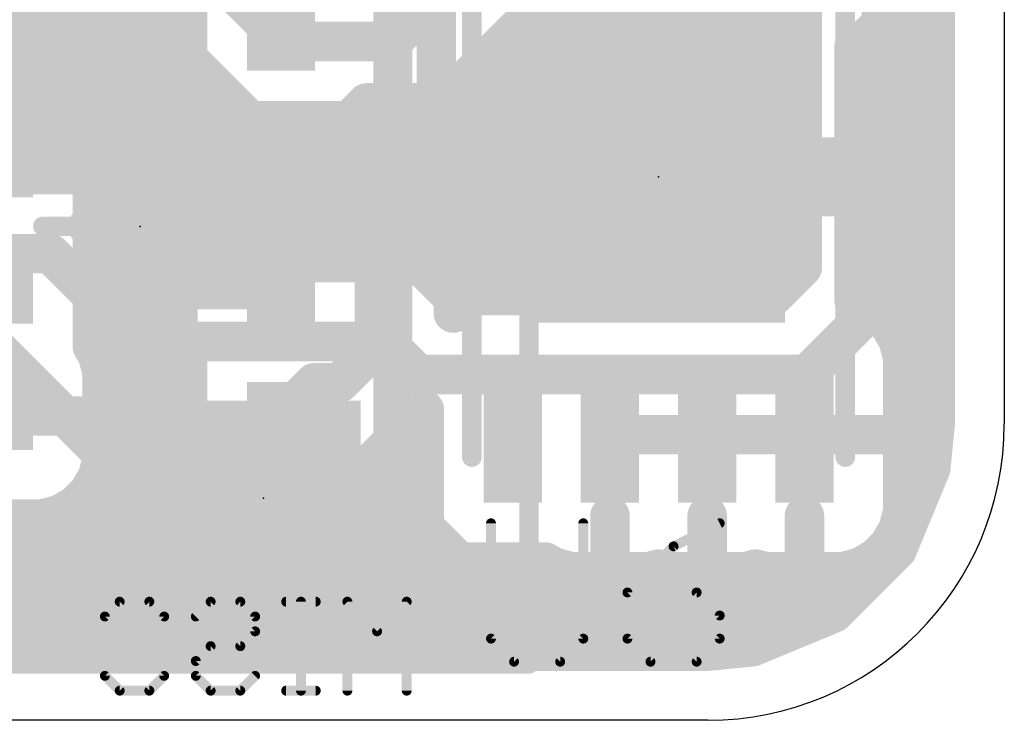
# Model space of a CAD drawing. Extents: x 2.9 to 30.2, y 6.6 to 27.7.
# Tile 13 of 19: x 25.2 to 30.2, y 6.6 to 10.2. Entities that reach past the tile are written whole.
import ezdxf

# ---------------------------------------------------------------- set-up
doc = ezdxf.new("R2010")
doc.units = 0
for name, color, linetype in [('1', 22, 'CONTINUOUS'), ('16', 175, 'CONTINUOUS'), ('18', 82, 'CONTINUOUS'), ('20', 7, 'CONTINUOUS'), ('21', 2, 'CONTINUOUS'), ('22', 6, 'CONTINUOUS'), ('23', 7, 'CONTINUOUS'), ('24', 7, 'CONTINUOUS'), ('25', 253, 'CONTINUOUS'), ('39', 22, 'CONTINUOUS')]:
    doc.layers.add(name, color=color, linetype=linetype)

# ---------------------------------------------------------------- blocks, each defined once
blk = doc.blocks.new('RECT')
blk.add_solid([(-0.5, -0.5), (0.5, -0.5), (-0.5, 0.5), (0.5, 0.5)])
blk = doc.blocks.new('ROUNDV')
at = {"const_width": 0.5}
blk.add_lwpolyline([(0, -0.25, 1), (0, 0.25, 1), (0, -0.25)], format="xyb", dxfattribs=at)

msp = doc.modelspace()

# ---------------------------------------------------------------- linework, layer by layer
at = {"layer": '1', "const_width": 0.2032}
for points in [[(29.8704, 11.0993), (29.8704, 8.128)], [(29.6528, 10.2467), (29.6528, 10.6031)], [(26.506, 10.119), (26.506, 10.4862)], [(26.0262, 10.4203), (26.0262, 9.8177)], [(25.5358, 9.8177), (25.5358, 10.366)], [(27.305, 10.3193), (27.305, 9.779)], [(29.4743, 10.0682), (29.6528, 10.2467)], [(25.5358, 10.16), (26.0262, 10.16)], [(29.5661, 10.16), (29.8704, 10.16)], [(28.3464, 10.0682), (28.5496, 10.0682)], [(28.3464, 9.4996), (28.3464, 10.0682)], [(28.5496, 10.0682), (28.5496, 9.4996)], [(29.4536, 9.4996), (29.4536, 10.0682)], [(29.4536, 10.0682), (29.4743, 10.0682)], [(25.5358, 9.9568), (26.0262, 9.9568)], [(28.3464, 9.9568), (28.5496, 9.9568)], [(29.4536, 9.9568), (29.8704, 9.9568)], [(25.512, 9.794), (25.5358, 9.8177)], [(25.5358, 9.7703), (25.512, 9.794)], [(26.0262, 9.8177), (26.05, 9.794)], [(26.05, 9.794), (26.0262, 9.7703)], [(26.9471, 9.779), (26.8072, 9.6392)], [(27.305, 9.779), (26.9471, 9.779)], [(25.5358, 9.1677), (25.5358, 9.7703)], [(25.5358, 9.7536), (26.0262, 9.7536)], [(26.0262, 9.7703), (26.0262, 9.1773)], [(28.3464, 9.7536), (28.5496, 9.7536)], [(29.4536, 9.7536), (29.8704, 9.7536)], [(26.6762, 9.6392), (26.506, 9.469)], [(26.8072, 9.6392), (26.6762, 9.6392)], [(25.5358, 9.5504), (26.0262, 9.5504)], [(28.3464, 9.5504), (28.5496, 9.5504)], [(29.4536, 9.5504), (29.8704, 9.5504)], [(27.4733, 9.3726), (27.6003, 9.4996)], [(27.6003, 9.4996), (28.3464, 9.4996)], [(28.3464, 9.4996), (28.3464, 9.2964)], [(28.5496, 9.4996), (28.3464, 9.4996)], [(28.5496, 9.2964), (28.5496, 9.4996)], [(28.5496, 9.4996), (29.4536, 9.4996)], [(26.506, 9.469), (26.6762, 9.2988)], [(27.3922, 9.2886), (27.3082, 9.3726)], [(27.3082, 9.3726), (27.4733, 9.3726)], [(25.5358, 9.3472), (26.0262, 9.3472)], [(27.3336, 9.3472), (28.3464, 9.3472)], [(28.5496, 9.3472), (29.8704, 9.3472)], [(26.6762, 9.2988), (26.8072, 9.2988)], [(26.8072, 9.2988), (26.9858, 9.1203)], [(27.3922, 8.6982), (27.3922, 9.2886)], [(28.3464, 9.2964), (27.4424, 9.2964)], [(27.4424, 9.2964), (27.4424, 8.7278)], [(28.3464, 8.7786), (28.3464, 9.2964)], [(28.3464, 9.2964), (28.5496, 9.2964)], [(29.4536, 9.2964), (28.5496, 9.2964)], [(28.5496, 9.2964), (28.5496, 8.7786)], [(29.4536, 8.7628), (29.4536, 9.2964)], [(25.512, 9.144), (25.5358, 9.1677)], [(26.0262, 9.1773), (25.9996, 9.1313)], [(25.5358, 9.1203), (25.512, 9.144)], [(25.5121, 9.144), (26.007, 9.144)], [(25.5358, 8.5273), (25.5358, 9.1203)], [(25.9996, 9.1313), (25.9754, 9.0408)], [(26.9858, 9.1203), (26.9858, 8.5178)], [(27.3922, 9.144), (27.4424, 9.144)], [(28.3464, 9.144), (28.5496, 9.144)], [(29.4536, 9.144), (29.8704, 9.144)], [(25.9754, 9.0408), (25.9754, 8.819)], [(25.5358, 8.9408), (25.9754, 8.9408)], [(27.3922, 8.9408), (27.4424, 8.9408)], [(28.3464, 8.9408), (28.5496, 8.9408)], [(29.4536, 8.9408), (29.8704, 8.9408)], [(25.9754, 8.819), (26.506, 8.819)], [(26.506, 8.819), (25.9754, 8.819)], [(25.9754, 8.819), (25.9754, 8.5972)], [(26.506, 8.819), (26.506, 8.819)], [(28.3948, 8.7786), (28.3464, 8.7786)], [(28.448, 8.7643), (28.3948, 8.7786)], [(28.5012, 8.7786), (28.448, 8.7643)], [(28.5496, 8.7786), (28.5012, 8.7786)], [(29.4853, 8.7544), (29.4536, 8.7628)], [(25.5358, 8.7376), (25.9754, 8.7376)], [(27.3922, 8.7376), (27.4424, 8.7376)], [(27.4217, 8.7278), (27.3922, 8.6982)], [(27.4424, 8.7278), (27.4217, 8.7278)], [(29.5663, 8.7075), (29.4853, 8.7544)], [(29.5143, 8.7376), (29.8704, 8.7376)], [(29.6325, 8.6413), (29.5663, 8.7075)], [(29.6794, 8.5603), (29.6325, 8.6413)], [(25.9754, 8.5972), (25.9996, 8.5067)], [(29.7036, 8.4698), (29.6794, 8.5603)], [(25.5358, 8.5344), (25.9922, 8.5344)], [(25.5624, 8.4813), (25.5358, 8.5273)], [(26.8072, 8.3392), (26.9858, 8.5178)], [(29.6863, 8.5344), (29.8704, 8.5344)], [(25.5866, 8.3908), (25.5624, 8.4813)], [(25.9996, 8.5067), (26.0262, 8.4607)], [(26.0262, 8.4607), (26.0262, 7.8677)], [(29.7036, 8.073), (29.7036, 8.4698)], [(25.5866, 8.169), (25.5866, 8.3908)], [(25.5866, 8.3312), (26.0262, 8.3312)], [(26.6762, 8.3392), (26.506, 8.169)], [(26.6762, 8.3392), (26.8072, 8.3392)], [(29.7036, 8.3312), (29.8704, 8.3312)], [(25.5866, 8.169), (25.056, 8.169)], [(25.056, 8.169), (25.5866, 8.169)], [(25.5866, 7.9472), (25.5866, 8.169)], [(26.9858, 7.943), (27.2432, 8.2004)], [(27.2432, 8.2004), (27.2432, 7.5967)], [(25.5866, 8.128), (26.0262, 8.128)], [(27.1708, 8.128), (27.2432, 8.128)], [(29.7036, 8.128), (29.8704, 8.128)], [(29.8704, 8.128), (29.848, 7.9001)], [(28.198, 8.073), (28.198, 8.073)], [(28.198, 8.073), (28.698, 8.073)], [(28.6924, 8.073), (28.198, 8.073)], [(28.698, 8.073), (28.6924, 8.073)], [(28.698, 8.073), (28.698, 8.073)], [(28.698, 8.073), (29.198, 8.073)], [(29.198, 8.073), (28.698, 8.073)], [(28.698, 8.073), (28.698, 8.073)], [(29.7036, 8.073), (29.198, 8.073)], [(29.198, 8.073), (29.198, 8.073)], [(29.198, 8.073), (29.7036, 8.073)], [(29.198, 8.073), (29.198, 8.073)], [(29.7036, 7.6762), (29.7036, 8.073)], [(25.5624, 7.8567), (25.5866, 7.9472)], [(25.5806, 7.9248), (26.0262, 7.9248)], [(26.9858, 7.8677), (26.9858, 7.943)], [(26.9858, 7.9248), (27.2432, 7.9248)], [(29.848, 7.9001), (29.6735, 7.4789)], [(29.7036, 7.9248), (29.8504, 7.9248)], [(25.5155, 7.7757), (25.5624, 7.8567)], [(26.0262, 7.8677), (26.2047, 7.6892)], [(26.8072, 7.6892), (26.9858, 7.8677)], [(25.4493, 7.7095), (25.5155, 7.7757)], [(25.3683, 7.6626), (25.4493, 7.7095)], [(25.4615, 7.7216), (26.1723, 7.7216)], [(26.8397, 7.7216), (27.2432, 7.7216)], [(29.7036, 7.7216), (29.774, 7.7216)], [(25.2778, 7.6384), (25.3683, 7.6626)], [(26.2047, 7.6892), (26.8072, 7.6892)], [(28.198, 7.3674), (28.198, 7.6554)], [(28.198, 7.6554), (28.198, 7.6552)], [(28.198, 7.6552), (28.198, 7.3674)], [(28.698, 7.6552), (28.698, 7.6553)], [(28.698, 7.6553), (28.698, 7.6552)], [(28.698, 7.3674), (28.698, 7.6552)], [(28.698, 7.6552), (28.698, 7.3674)], [(29.198, 7.6552), (29.198, 7.6554)], [(29.198, 7.6554), (29.198, 7.3674)], [(29.198, 7.3674), (29.198, 7.6552)], [(29.6794, 7.5857), (29.7036, 7.6762)], [(25.056, 7.6384), (25.2778, 7.6384)], [(27.2432, 7.5967), (27.4217, 7.4182)], [(29.6325, 7.5047), (29.6794, 7.5857)], [(22.3702, 7.5184), (27.3215, 7.5184)], [(28.198, 7.5184), (28.198, 7.5184)], [(28.698, 7.5184), (28.698, 7.5184)], [(29.198, 7.5184), (29.198, 7.5184)], [(29.5663, 7.4385), (29.6325, 7.5047)], [(29.6405, 7.5184), (29.6899, 7.5184)], [(29.6735, 7.4789), (29.3511, 7.1565)], [(27.4217, 7.4182), (27.8647, 7.4182)], [(27.8647, 7.4182), (27.9107, 7.3916)], [(29.4853, 7.3916), (29.5663, 7.4385)], [(27.9107, 7.3916), (28.0012, 7.3674)], [(28.0012, 7.3674), (28.198, 7.3674)], [(28.198, 7.3674), (28.3948, 7.3674)], [(28.3948, 7.3674), (28.448, 7.3817)], [(28.448, 7.3817), (28.5012, 7.3674)], [(28.5012, 7.3674), (28.698, 7.3674)], [(28.698, 7.3674), (28.8948, 7.3674)], [(28.8948, 7.3674), (28.948, 7.3817)], [(28.948, 7.3817), (29.0012, 7.3674)], [(29.0012, 7.3674), (29.198, 7.3674)], [(29.198, 7.3674), (29.3948, 7.3674)], [(29.3948, 7.3674), (29.4853, 7.3916)], [(22.2611, 7.3152), (29.5098, 7.3152)], [(29.3511, 7.1565), (28.9299, 6.982)], [(3.8398, 7.112), (29.2437, 7.112)], [(28.702, 6.9596), (4.3815, 6.9596)], [(28.9299, 6.982), (28.702, 6.9596)]]:
    msp.add_lwpolyline(points, dxfattribs=at)
at = {"layer": '1', "const_width": 0.1016}
for points in [[(29.6887, 10.2108, 1), (29.6169, 10.2827)], [(29.602, 10.2467, 1), (29.7036, 10.2467)], [(25.5358, 10.2108, 1), (25.5358, 10.1092)], [(26.0262, 10.1092, 1), (26.0262, 10.2108)], [(29.5661, 10.2108, 1), (29.5661, 10.1092)], [(29.8704, 10.1092, 1), (29.8704, 10.2108)], [(26.4552, 10.119, 1), (26.5568, 10.119)], [(28.3464, 10.119, 1), (28.3464, 10.0174)], [(28.3972, 10.0682, 1), (28.2956, 10.0682)], [(28.6004, 10.0682, 1), (28.4988, 10.0682)], [(28.5496, 10.0174, 1), (28.5496, 10.119)], [(29.5044, 10.0682, 1), (29.4028, 10.0682)], [(29.4536, 10.119, 1), (29.4536, 10.0174)], [(29.4383, 10.1041, 1), (29.5102, 10.0323)], [(29.4743, 10.0174, 1), (29.4743, 10.119)], [(25.5358, 10.0076, 1), (25.5358, 9.906)], [(26.0262, 9.906, 1), (26.0262, 10.0076)], [(28.3464, 10.0076, 1), (28.3464, 9.906)], [(28.5496, 9.906, 1), (28.5496, 10.0076)], [(29.4536, 10.0076, 1), (29.4536, 9.906)], [(29.8704, 9.906, 1), (29.8704, 10.0076)], [(25.548, 9.8299, 1), (25.4761, 9.7581)], [(25.4761, 9.8299, 1), (25.548, 9.7581)], [(25.5717, 9.7818, 1), (25.4999, 9.8537)], [(26.0621, 9.8537, 1), (25.9903, 9.7818)], [(26.0859, 9.7581, 1), (26.014, 9.8299)], [(26.014, 9.7581, 1), (26.0859, 9.8299)], [(26.9471, 9.8298, 1), (26.9471, 9.7282)], [(26.983, 9.7431, 1), (26.9111, 9.8149)], [(27.305, 9.7282, 1), (27.305, 9.8298)], [(25.5866, 9.7703, 1), (25.485, 9.7703)], [(25.485, 9.8177, 1), (25.5866, 9.8177)], [(25.5358, 9.8044, 1), (25.5358, 9.7028)], [(25.4999, 9.7343, 1), (25.5717, 9.8062)], [(26.077, 9.7703, 1), (25.9754, 9.7703)], [(25.9754, 9.8177, 1), (26.077, 9.8177)], [(25.9903, 9.8062, 1), (26.0621, 9.7343)], [(26.0262, 9.7028, 1), (26.0262, 9.8044)], [(27.2542, 9.779, 1), (27.3558, 9.779)], [(28.3464, 9.8044, 1), (28.3464, 9.7028)], [(28.5496, 9.7028, 1), (28.5496, 9.8044)], [(29.4536, 9.8044, 1), (29.4536, 9.7028)], [(29.8704, 9.7028, 1), (29.8704, 9.8044)], [(26.6762, 9.69, 1), (26.6762, 9.5884)], [(26.7121, 9.6033, 1), (26.6403, 9.6751)], [(26.7713, 9.6751, 1), (26.8432, 9.6033)], [(26.8072, 9.5884, 1), (26.8072, 9.69)], [(25.5358, 9.6012, 1), (25.5358, 9.4996)], [(26.0262, 9.4996, 1), (26.0262, 9.6012)], [(28.3464, 9.6012, 1), (28.3464, 9.4996)], [(28.5496, 9.4996, 1), (28.5496, 9.6012)], [(29.4536, 9.6012, 1), (29.4536, 9.4996)], [(29.8704, 9.4996, 1), (29.8704, 9.6012)], [(27.6003, 9.5504, 1), (27.6003, 9.4488)], [(27.6362, 9.4637, 1), (27.5644, 9.5355)], [(28.3972, 9.4996, 1), (28.2956, 9.4996)], [(28.3464, 9.5504, 1), (28.3464, 9.4488)], [(28.3464, 9.4488, 1), (28.3464, 9.5504)], [(28.6004, 9.4996, 1), (28.4988, 9.4996)], [(28.5496, 9.5504, 1), (28.5496, 9.4488)], [(28.5496, 9.4488, 1), (28.5496, 9.5504)], [(29.4536, 9.4488, 1), (29.4536, 9.5504)], [(26.5419, 9.5049, 1), (26.4701, 9.4331)], [(26.4701, 9.5049, 1), (26.5419, 9.4331)], [(28.2956, 9.4996, 1), (28.3972, 9.4996)], [(28.4988, 9.4996, 1), (28.6004, 9.4996)], [(29.4028, 9.4996, 1), (29.5044, 9.4996)], [(27.3441, 9.4085, 1), (27.2723, 9.3367)], [(27.3082, 9.4234, 1), (27.3082, 9.3218)], [(27.4733, 9.3218, 1), (27.4733, 9.4234)], [(25.5358, 9.398, 1), (25.5358, 9.2964)], [(26.0262, 9.2964, 1), (26.0262, 9.398)], [(27.3336, 9.398, 1), (27.3336, 9.2964)], [(27.4374, 9.4085, 1), (27.5093, 9.3367)], [(28.3464, 9.2964, 1), (28.3464, 9.398)], [(28.5496, 9.398, 1), (28.5496, 9.2964)], [(29.8704, 9.2964, 1), (29.8704, 9.398)], [(26.6762, 9.3496, 1), (26.6762, 9.248)], [(26.6403, 9.2629, 1), (26.7121, 9.3347)], [(26.8432, 9.3347, 1), (26.7713, 9.2629)], [(26.8072, 9.248, 1), (26.8072, 9.3496)], [(27.443, 9.2886, 1), (27.3414, 9.2886)], [(27.3563, 9.2527, 1), (27.4281, 9.3245)], [(27.4424, 9.3472, 1), (27.4424, 9.2456)], [(27.4932, 9.2964, 1), (27.3916, 9.2964)], [(28.3972, 9.2964, 1), (28.2956, 9.2964)], [(28.3464, 9.3472, 1), (28.3464, 9.2456)], [(28.3464, 9.2456, 1), (28.3464, 9.3472)], [(28.5496, 9.3472, 1), (28.5496, 9.2456)], [(28.6004, 9.2964, 1), (28.4988, 9.2964)], [(28.5496, 9.2456, 1), (28.5496, 9.3472)], [(29.5044, 9.2964, 1), (29.4028, 9.2964)], [(29.4536, 9.2456, 1), (29.4536, 9.3472)], [(28.2956, 9.2964, 1), (28.3972, 9.2964)], [(28.4988, 9.2964, 1), (28.6004, 9.2964)], [(25.5717, 9.1318, 1), (25.4999, 9.2037)], [(26.0702, 9.1519, 1), (25.9822, 9.2027)], [(25.548, 9.1799, 1), (25.4761, 9.1081)], [(25.4761, 9.1799, 1), (25.548, 9.1081)], [(25.5121, 9.1948, 1), (25.5121, 9.0932)], [(25.5866, 9.1203, 1), (25.485, 9.1203)], [(25.485, 9.1677, 1), (25.5866, 9.1677)], [(26.0487, 9.1181, 1), (25.9506, 9.1444)], [(25.9754, 9.1773, 1), (26.077, 9.1773)], [(26.007, 9.0932, 1), (26.007, 9.1948)], [(27.0366, 9.1203, 1), (26.935, 9.1203)], [(27.3922, 9.1948, 1), (27.3922, 9.0932)], [(27.4424, 9.0932, 1), (27.4424, 9.1948)], [(28.3464, 9.1948, 1), (28.3464, 9.0932)], [(28.5496, 9.0932, 1), (28.5496, 9.1948)], [(29.4536, 9.1948, 1), (29.4536, 9.0932)], [(29.8704, 9.0932, 1), (29.8704, 9.1948)], [(25.4999, 9.0843, 1), (25.5717, 9.1562)], [(25.9556, 9.1567, 1), (26.0436, 9.1059)], [(26.9499, 9.0843, 1), (27.0217, 9.1562)], [(26.0262, 9.0408, 1), (25.9246, 9.0408)], [(25.9263, 9.054, 1), (26.0245, 9.0277)], [(25.5358, 8.9916, 1), (25.5358, 8.89)], [(25.9754, 8.89, 1), (25.9754, 8.9916)], [(27.3922, 8.9916, 1), (27.3922, 8.89)], [(27.4424, 8.89, 1), (27.4424, 8.9916)], [(28.3464, 8.9916, 1), (28.3464, 8.89)], [(28.5496, 8.89, 1), (28.5496, 8.9916)], [(29.4536, 8.9916, 1), (29.4536, 8.89)], [(29.8704, 8.89, 1), (29.8704, 8.9916)], [(25.9754, 8.8698, 1), (25.9754, 8.7682)], [(25.9754, 8.8698, 1), (25.9754, 8.7682)], [(26.0262, 8.819, 1), (25.9246, 8.819)], [(26.5568, 8.819, 1), (26.4552, 8.819)], [(26.506, 8.7682, 1), (26.506, 8.8698)], [(26.506, 8.7682, 1), (26.506, 8.8698)], [(25.9246, 8.819, 1), (26.0262, 8.819)], [(26.4552, 8.819, 1), (26.5568, 8.819)], [(28.3464, 8.8294, 1), (28.3464, 8.7278)], [(28.408, 8.8277, 1), (28.3817, 8.7295)], [(28.3948, 8.7278, 1), (28.3948, 8.8294)], [(28.4348, 8.8134, 1), (28.4611, 8.7153)], [(28.4348, 8.7153, 1), (28.4611, 8.8134)], [(28.5012, 8.8294, 1), (28.5012, 8.7278)], [(28.5143, 8.7295, 1), (28.488, 8.8277)], [(28.5496, 8.7278, 1), (28.5496, 8.8294)], [(29.4667, 8.8119, 1), (29.4405, 8.7138)], [(25.5358, 8.7884, 1), (25.5358, 8.6868)], [(25.9754, 8.6868, 1), (25.9754, 8.7884)], [(27.3922, 8.7884, 1), (27.3922, 8.6868)], [(27.4217, 8.7786, 1), (27.4217, 8.677)], [(27.4577, 8.6919, 1), (27.3858, 8.7637)], [(27.4424, 8.6868, 1), (27.4424, 8.7884)], [(27.4424, 8.677, 1), (27.4424, 8.7786)], [(28.2956, 8.7786, 1), (28.3972, 8.7786)], [(28.4988, 8.7786, 1), (28.6004, 8.7786)], [(29.4028, 8.7628, 1), (29.5044, 8.7628)], [(29.5107, 8.7984, 1), (29.4599, 8.7104)], [(29.5143, 8.7884, 1), (29.5143, 8.6868)], [(29.4721, 8.7053, 1), (29.4984, 8.8034)], [(29.8704, 8.6868, 1), (29.8704, 8.7884)], [(27.3563, 8.7342, 1), (27.4281, 8.6623)], [(27.3916, 8.7278, 1), (27.4932, 8.7278)], [(29.6023, 8.7435, 1), (29.5304, 8.6716)], [(29.5409, 8.6636, 1), (29.5917, 8.7515)], [(27.3414, 8.6982, 1), (27.443, 8.6982)], [(29.6765, 8.6667, 1), (29.5886, 8.6159)], [(29.5966, 8.6054, 1), (29.6685, 8.6773)], [(26.0245, 8.6103, 1), (25.9263, 8.584)], [(29.7284, 8.5734, 1), (29.6303, 8.5471)], [(25.5358, 8.5852, 1), (25.5358, 8.4836)], [(25.5798, 8.5527, 1), (25.4918, 8.5019)], [(25.9246, 8.5972, 1), (26.0262, 8.5972)], [(25.9922, 8.4836, 1), (25.9922, 8.5852)], [(27.0217, 8.4818, 1), (26.9499, 8.5537)], [(29.6354, 8.5349, 1), (29.7234, 8.5857)], [(29.6863, 8.5852, 1), (29.6863, 8.4836)], [(29.8704, 8.4836, 1), (29.8704, 8.5852)], [(25.485, 8.5273, 1), (25.5866, 8.5273)], [(25.6114, 8.4944, 1), (25.5133, 8.4681)], [(26.0436, 8.5321, 1), (25.9556, 8.4813)], [(25.9506, 8.4936, 1), (26.0487, 8.5199)], [(26.077, 8.4607, 1), (25.9754, 8.4607)], [(26.935, 8.5178, 1), (27.0366, 8.5178)], [(29.7544, 8.4698, 1), (29.6528, 8.4698)], [(25.5184, 8.4559, 1), (25.6064, 8.5067)], [(25.9822, 8.4353, 1), (26.0702, 8.4861)], [(29.6545, 8.4567, 1), (29.7527, 8.483)], [(25.6374, 8.3908, 1), (25.5358, 8.3908)], [(25.5866, 8.382, 1), (25.5866, 8.2804)], [(25.5375, 8.3777, 1), (25.6357, 8.404)], [(26.0262, 8.2804, 1), (26.0262, 8.382)], [(26.6762, 8.39, 1), (26.6762, 8.2884)], [(26.7121, 8.3033, 1), (26.6403, 8.3751)], [(26.7713, 8.3751, 1), (26.8432, 8.3033)], [(26.8072, 8.2884, 1), (26.8072, 8.39)], [(29.7036, 8.382, 1), (29.7036, 8.2804)], [(29.8704, 8.2804, 1), (29.8704, 8.382)], [(25.6374, 8.169, 1), (25.5358, 8.169)], [(25.5866, 8.1182, 1), (25.5866, 8.2198)], [(25.5866, 8.1182, 1), (25.5866, 8.2198)], [(26.4701, 8.2049, 1), (26.5419, 8.1331)], [(27.294, 8.2004, 1), (27.1924, 8.2004)], [(27.2791, 8.1645, 1), (27.2073, 8.2363)], [(25.5866, 8.1788, 1), (25.5866, 8.0772)], [(25.5358, 8.169, 1), (25.6374, 8.169)], [(26.0262, 8.0772, 1), (26.0262, 8.1788)], [(27.1708, 8.1788, 1), (27.1708, 8.0772)], [(27.2432, 8.0772, 1), (27.2432, 8.1788)], [(29.7036, 8.1788, 1), (29.7036, 8.0772)], [(29.921, 8.123, 1), (29.8198, 8.133)], [(29.8704, 8.0772, 1), (29.8704, 8.1788)], [(28.2488, 8.073, 1), (28.1472, 8.073)], [(28.198, 8.1238, 1), (28.198, 8.0222)], [(28.198, 8.1238, 1), (28.198, 8.0222)], [(28.6924, 8.1238, 1), (28.6924, 8.0222)], [(28.7488, 8.073, 1), (28.6472, 8.073)], [(28.698, 8.1238, 1), (28.698, 8.0222)], [(28.698, 8.1238, 1), (28.698, 8.0222)], [(28.7488, 8.073, 1), (28.6472, 8.073)], [(28.6924, 8.0222, 1), (28.6924, 8.1238)], [(28.698, 8.0222, 1), (28.698, 8.1238)], [(28.698, 8.0222, 1), (28.698, 8.1238)], [(29.198, 8.1238, 1), (29.198, 8.0222)], [(29.2488, 8.073, 1), (29.1472, 8.073)], [(29.198, 8.1238, 1), (29.198, 8.0222)], [(29.2488, 8.073, 1), (29.1472, 8.073)], [(29.198, 8.0222, 1), (29.198, 8.1238)], [(29.198, 8.0222, 1), (29.198, 8.1238)], [(29.7544, 8.073, 1), (29.6528, 8.073)], [(29.7036, 8.0222, 1), (29.7036, 8.1238)], [(29.7036, 8.0222, 1), (29.7036, 8.1238)], [(29.8196, 8.128, 1), (29.9212, 8.128)], [(28.1472, 8.073, 1), (28.2488, 8.073)], [(28.6472, 8.073, 1), (28.7488, 8.073)], [(28.6472, 8.073, 1), (28.7488, 8.073)], [(29.1472, 8.073, 1), (29.2488, 8.073)], [(29.1472, 8.073, 1), (29.2488, 8.073)], [(29.6528, 8.073, 1), (29.7544, 8.073)], [(25.5806, 7.9756, 1), (25.5806, 7.874)], [(25.6357, 7.934, 1), (25.5375, 7.9603)], [(26.0262, 7.874, 1), (26.0262, 7.9756)], [(27.0366, 7.943, 1), (26.935, 7.943)], [(26.9499, 7.9789, 1), (27.0217, 7.9071)], [(26.9858, 7.9756, 1), (26.9858, 7.874)], [(27.2432, 7.874, 1), (27.2432, 7.9756)], [(29.7036, 7.9756, 1), (29.7036, 7.874)], [(29.8949, 7.8806, 1), (29.801, 7.9195)], [(29.8504, 7.874, 1), (29.8504, 7.9756)], [(25.6064, 7.8313, 1), (25.5184, 7.8821)], [(25.5358, 7.9472, 1), (25.6374, 7.9472)], [(26.0621, 7.9037, 1), (25.9903, 7.8318)], [(27.0217, 7.8318, 1), (26.9499, 7.9037)], [(29.7974, 7.905, 1), (29.8985, 7.8951)], [(25.5133, 7.8699, 1), (25.6114, 7.8436)], [(25.9754, 7.8677, 1), (26.077, 7.8677)], [(26.935, 7.8677, 1), (27.0366, 7.8677)], [(25.4716, 7.8011, 1), (25.5595, 7.7503)], [(25.5515, 7.7397, 1), (25.4796, 7.8116)], [(25.4615, 7.7724, 1), (25.4615, 7.6708)], [(25.4747, 7.6655, 1), (25.4239, 7.7534)], [(26.1723, 7.6708, 1), (26.1723, 7.7724)], [(26.8397, 7.7724, 1), (26.8397, 7.6708)], [(27.2432, 7.6708, 1), (27.2432, 7.7724)], [(29.7036, 7.7724, 1), (29.7036, 7.6708)], [(29.774, 7.6708, 1), (29.774, 7.7724)], [(25.3429, 7.7066, 1), (25.3937, 7.6186)], [(25.3814, 7.6136, 1), (25.3551, 7.7117)], [(25.4134, 7.7454, 1), (25.4853, 7.6735)], [(26.2047, 7.74, 1), (26.2047, 7.6384)], [(26.1688, 7.6533, 1), (26.2407, 7.7251)], [(26.7713, 7.7251, 1), (26.8432, 7.6533)], [(26.8072, 7.6384, 1), (26.8072, 7.74)], [(28.2488, 7.6554, 1), (28.1472, 7.6554)], [(28.2473, 7.6677, 1), (28.1487, 7.643)], [(28.2488, 7.6552, 1), (28.1472, 7.6552)], [(28.7469, 7.6689, 1), (28.6491, 7.6417)], [(28.7488, 7.6552, 1), (28.6472, 7.6552)], [(28.7488, 7.6552, 1), (28.6472, 7.6552)], [(28.7475, 7.644, 1), (28.6485, 7.6666)], [(29.2488, 7.6554, 1), (29.1472, 7.6554)], [(29.2488, 7.6552, 1), (29.1472, 7.6552)], [(29.2473, 7.643, 1), (29.1487, 7.6677)], [(29.7527, 7.663, 1), (29.6545, 7.6893)], [(25.2647, 7.6875, 1), (25.291, 7.5893)], [(25.2778, 7.5876, 1), (25.2778, 7.6892)], [(27.2791, 7.6327, 1), (27.2073, 7.5608)], [(28.1487, 7.6429, 1), (28.2473, 7.6676)], [(28.6484, 7.6665, 1), (28.7475, 7.644)], [(28.6491, 7.6416, 1), (28.747, 7.6688)], [(29.1487, 7.6675, 1), (29.2473, 7.6429)], [(29.6528, 7.6762, 1), (29.7544, 7.6762)], [(27.1924, 7.5967, 1), (27.294, 7.5967)], [(29.6303, 7.5989, 1), (29.7284, 7.5726)], [(29.7234, 7.5603, 1), (29.6354, 7.6111)], [(27.3215, 7.4676, 1), (27.3215, 7.5692)], [(28.198, 7.5692, 1), (28.198, 7.4676)], [(28.198, 7.4676, 1), (28.198, 7.5692)], [(28.698, 7.5692, 1), (28.698, 7.4676)], [(28.698, 7.4676, 1), (28.698, 7.5692)], [(29.198, 7.5692, 1), (29.198, 7.4676)], [(29.198, 7.4676, 1), (29.198, 7.5692)], [(29.6405, 7.5692, 1), (29.6405, 7.4676)], [(29.6685, 7.4687, 1), (29.5966, 7.5406)], [(29.6899, 7.4676, 1), (29.6899, 7.5692)], [(29.5886, 7.5301, 1), (29.6765, 7.4793)], [(29.6266, 7.4983, 1), (29.7204, 7.4594)], [(29.7094, 7.4429, 1), (29.6376, 7.5148)], [(27.4217, 7.469, 1), (27.4217, 7.3674)], [(27.3858, 7.3823, 1), (27.4577, 7.4541)], [(27.8901, 7.4622, 1), (27.8393, 7.3742)], [(27.8647, 7.3674, 1), (27.8647, 7.469)], [(29.5304, 7.4744, 1), (29.6023, 7.4025)], [(29.5917, 7.3945, 1), (29.5409, 7.4824)], [(27.9239, 7.4407, 1), (27.8976, 7.3426)], [(27.8853, 7.3476, 1), (27.9361, 7.4356)], [(28.0012, 7.4182, 1), (28.0012, 7.3166)], [(27.988, 7.3183, 1), (28.0143, 7.4165)], [(28.198, 7.4182, 1), (28.198, 7.3166)], [(28.198, 7.3166, 1), (28.198, 7.4182)], [(28.3817, 7.4165, 1), (28.408, 7.3183)], [(28.3948, 7.3166, 1), (28.3948, 7.4182)], [(28.4611, 7.4307, 1), (28.4348, 7.3326)], [(28.4611, 7.3326, 1), (28.4348, 7.4307)], [(28.5012, 7.4182, 1), (28.5012, 7.3166)], [(28.488, 7.3183, 1), (28.5143, 7.4165)], [(28.698, 7.4182, 1), (28.698, 7.3166)], [(28.698, 7.3166, 1), (28.698, 7.4182)], [(28.8817, 7.4165, 1), (28.908, 7.3183)], [(28.8948, 7.3166, 1), (28.8948, 7.4182)], [(28.9611, 7.4307, 1), (28.9348, 7.3326)], [(28.9611, 7.3326, 1), (28.9348, 7.4307)], [(29.0012, 7.4182, 1), (29.0012, 7.3166)], [(28.988, 7.3183, 1), (29.0143, 7.4165)], [(29.198, 7.4182, 1), (29.198, 7.3166)], [(29.198, 7.3166, 1), (29.198, 7.4182)], [(29.3817, 7.4165, 1), (29.408, 7.3183)], [(29.3948, 7.3166, 1), (29.3948, 7.4182)], [(29.4599, 7.4356, 1), (29.5107, 7.3476)], [(29.4984, 7.3426, 1), (29.4721, 7.4407)], [(28.1472, 7.3674, 1), (28.2488, 7.3674)], [(28.1472, 7.3674, 1), (28.2488, 7.3674)], [(28.6472, 7.3674, 1), (28.7488, 7.3674)], [(28.6472, 7.3674, 1), (28.7488, 7.3674)], [(29.1472, 7.3674, 1), (29.2488, 7.3674)], [(29.1472, 7.3674, 1), (29.2488, 7.3674)], [(29.5098, 7.2644, 1), (29.5098, 7.366)], [(29.3152, 7.1924, 1), (29.387, 7.1206)], [(29.3706, 7.1096, 1), (29.3317, 7.2034)], [(29.2437, 7.0612, 1), (29.2437, 7.1628)], [(28.697, 7.0102, 1), (28.707, 6.909)], [(28.702, 6.9088, 1), (28.702, 7.0104)], [(28.9105, 7.029, 1), (28.9494, 6.9351)], [(28.9349, 6.9315, 1), (28.925, 7.0326)]]:
    msp.add_lwpolyline(points, format="xyb", dxfattribs=at)
at = {"layer": '16', "const_width": 0.2032}
for points in [[(29.5938, 10.795), (29.5938, 8.7658)], [(29.1874, 10.6267), (29.1874, 8.9341)], [(26.114, 10.4943), (26.5141, 10.0942)], [(27.0799, 10.0942), (27.48, 10.4943)], [(25.7076, 10.326), (25.9457, 10.0879)], [(27.6483, 10.0879), (27.8864, 10.326)], [(24.7773, 10.16), (25.8736, 10.16)], [(27.7204, 10.16), (29.1874, 10.16)], [(25.9457, 10.0879), (25.9457, 10.0879)], [(25.9457, 10.0879), (26.1077, 9.9259)], [(26.5141, 10.0942), (27.0799, 10.0942)], [(27.2482, 9.6878), (27.6483, 10.0879)], [(24.7773, 9.9568), (26.0768, 9.9568)], [(26.1077, 9.9259), (26.3458, 9.6878)], [(27.5172, 9.9568), (29.1874, 9.9568)], [(24.7773, 9.7536), (26.28, 9.7536)], [(27.314, 9.7536), (29.1874, 9.7536)], [(26.3458, 9.6878), (27.2482, 9.6878)], [(24.7773, 9.5504), (29.1874, 9.5504)], [(25.4885, 9.4103), (24.7773, 9.4103)], [(25.9406, 8.9582), (25.4885, 9.4103)], [(25.5516, 9.3472), (29.1874, 9.3472)], [(25.7548, 9.144), (29.1874, 9.144)], [(24.3709, 9.0039), (25.3202, 9.0039)], [(25.781, 8.5431), (25.3202, 9.0039)], [(27.2106, 8.9582), (25.9406, 8.9582)], [(27.3804, 8.7884), (27.2106, 8.9582)], [(27.228, 8.9408), (29.1874, 8.9408)], [(29.1874, 8.9341), (29.0417, 8.7884)], [(29.0417, 8.7884), (27.3804, 8.7884)], [(29.5938, 8.7658), (29.21, 8.382)], [(25.0103, 8.5518), (25.8151, 7.747)], [(25.7898, 8.5518), (25.781, 8.5431)], [(27.0423, 8.5518), (25.7898, 8.5518)], [(27.2121, 8.382), (27.0423, 8.5518)], [(29.21, 8.382), (27.2121, 8.382)], [(25.8151, 7.747), (26.416, 7.747)]]:
    msp.add_lwpolyline(points, dxfattribs=at)
at = {"layer": '16', "const_width": 0.1016}
for points in [[(25.8736, 10.1092, 1), (25.8736, 10.2108)], [(27.7204, 10.2108, 1), (27.7204, 10.1092)], [(29.1874, 10.1092, 1), (29.1874, 10.2108)], [(25.9816, 10.1238, 1), (25.9097, 10.052)], [(25.9457, 10.1387, 1), (25.9457, 10.0371)], [(25.9457, 10.0371, 1), (25.9457, 10.1387)], [(26.5141, 10.145, 1), (26.5141, 10.0434)], [(26.4782, 10.0583, 1), (26.55, 10.1301)], [(27.044, 10.1301, 1), (27.1158, 10.0583)], [(27.0799, 10.0434, 1), (27.0799, 10.145)], [(27.6843, 10.052, 1), (27.6124, 10.1238)], [(25.9097, 10.052, 1), (25.9816, 10.1238)], [(27.6124, 10.1238, 1), (27.6843, 10.052)], [(26.1436, 9.9618, 1), (26.0718, 9.8899)], [(26.0768, 9.906, 1), (26.0768, 10.0076)], [(27.5172, 10.0076, 1), (27.5172, 9.906)], [(29.1874, 9.906, 1), (29.1874, 10.0076)], [(26.0718, 9.8899, 1), (26.1436, 9.9618)], [(26.28, 9.7028, 1), (26.28, 9.8044)], [(27.314, 9.8044, 1), (27.314, 9.7028)], [(29.1874, 9.7028, 1), (29.1874, 9.8044)], [(26.3458, 9.7386, 1), (26.3458, 9.637)], [(26.3098, 9.6519, 1), (26.3817, 9.7237)], [(27.2123, 9.7237, 1), (27.2842, 9.6519)], [(27.2482, 9.637, 1), (27.2482, 9.7386)], [(29.1874, 9.4996, 1), (29.1874, 9.6012)], [(25.5244, 9.4462, 1), (25.4526, 9.3744)], [(25.4885, 9.3595, 1), (25.4885, 9.4611)], [(25.5516, 9.398, 1), (25.5516, 9.2964)], [(29.1874, 9.2964, 1), (29.1874, 9.398)], [(25.7548, 9.1948, 1), (25.7548, 9.0932)], [(29.1874, 9.0932, 1), (29.1874, 9.1948)], [(25.3561, 9.0398, 1), (25.2842, 8.968)], [(25.3202, 8.9531, 1), (25.3202, 9.0547)], [(25.9406, 9.009, 1), (25.9406, 8.9074)], [(25.9047, 8.9223, 1), (25.9765, 8.9941)], [(27.2465, 8.9941, 1), (27.1747, 8.9223)], [(27.228, 8.9916, 1), (27.228, 8.89)], [(27.2106, 8.9074, 1), (27.2106, 9.009)], [(29.2233, 8.8982, 1), (29.1515, 8.9701)], [(29.1874, 8.89, 1), (29.1874, 8.9916)], [(29.1366, 8.9341, 1), (29.2382, 8.9341)], [(27.3804, 8.8392, 1), (27.3804, 8.7376)], [(27.3445, 8.7525, 1), (27.4163, 8.8243)], [(29.0057, 8.8243, 1), (29.0776, 8.7525)], [(29.0417, 8.7376, 1), (29.0417, 8.8392)], [(29.6297, 8.7299, 1), (29.5579, 8.8017)], [(29.543, 8.7658, 1), (29.6446, 8.7658)], [(25.7451, 8.579, 1), (25.8169, 8.5071)], [(25.7898, 8.6026, 1), (25.7898, 8.501)], [(25.7451, 8.5071, 1), (25.8169, 8.579)], [(25.8257, 8.5159, 1), (25.7538, 8.5877)], [(27.0782, 8.5877, 1), (27.0063, 8.5159)], [(27.0423, 8.501, 1), (27.0423, 8.6026)], [(27.2121, 8.4328, 1), (27.2121, 8.3312)], [(27.1761, 8.3461, 1), (27.248, 8.4179)], [(29.1741, 8.4179, 1), (29.2459, 8.3461)], [(29.21, 8.3312, 1), (29.21, 8.4328)], [(25.8151, 7.7978, 1), (25.8151, 7.6962)], [(25.7791, 7.7111, 1), (25.851, 7.7829)], [(26.416, 7.6962, 1), (26.416, 7.7978)]]:
    msp.add_lwpolyline(points, format="xyb", dxfattribs=at)
at = {"layer": '20'}
for p, q in [((30.226, 26.162), (30.226, 8.128)), ((28.702, 6.604), (4.3815, 6.604))]:
    msp.add_line(p, q, dxfattribs=at)
msp.add_arc((28.702, 8.128), 1.524, 270, 0, dxfattribs=at)
at = {"layer": '21'}
for points, const_width in [([(27.488, 7.958), (27.488, 10.838)], 0.1016), ([(29.408, 10.838), (29.408, 7.958)], 0.1016), ([(27.081, 7.594), (27.081, 10.694)], 0.2), ([(27.081, 7.594), (24.481, 7.594)], 0.2)]:
    msp.add_lwpolyline(points, dxfattribs=dict(at, const_width=const_width))
for points, const_width in [([(27.4626, 7.958, 1), (27.5134, 7.958)], 0.0508), ([(29.3826, 7.958, 1), (29.4334, 7.958)], 0.0508), ([(27.081, 7.544, 1), (27.081, 7.644)], 0.1), ([(27.031, 7.594, 1), (27.131, 7.594)], 0.1)]:
    msp.add_lwpolyline(points, format="xyb", dxfattribs=dict(at, const_width=const_width))
at = {"layer": '22', "const_width": 0.0508}
for points in [[(25.6002, 7.1377), (25.6765, 7.214)], [(25.6765, 7.214), (25.829, 7.214)], [(25.829, 7.214), (25.9052, 7.1377)], [(26.0679, 7.1377), (26.1442, 7.214)], [(26.1442, 7.214), (26.2967, 7.214)], [(26.2967, 7.214), (26.373, 7.1377)], [(26.6848, 7.214), (26.5323, 7.214)], [(26.6086, 6.7564), (26.6086, 7.214)], [(27.0001, 7.0615), (26.8475, 7.214)], [(26.8475, 7.214), (26.8475, 6.7564)], [(27.1526, 7.214), (27.0001, 7.0615)], [(27.1526, 6.7564), (27.1526, 7.214)], [(25.6002, 6.8327), (25.6002, 7.1377)], [(25.9052, 7.1377), (25.9052, 6.8327)], [(26.373, 7.1377), (26.373, 7.0615)], [(26.373, 7.0615), (26.2967, 6.9852)], [(26.1442, 6.9852), (26.0679, 6.9089)], [(26.2967, 6.9852), (26.1442, 6.9852)], [(26.0679, 6.9089), (26.0679, 6.8327)], [(25.6765, 6.7564), (25.6002, 6.8327)], [(25.9052, 6.8327), (25.829, 6.7564)], [(26.0679, 6.8327), (26.1442, 6.7564)], [(26.2967, 6.7564), (26.373, 6.8327)], [(25.829, 6.7564), (25.6765, 6.7564)], [(26.1442, 6.7564), (26.2967, 6.7564)], [(26.6848, 6.7564), (26.5323, 6.7564)]]:
    msp.add_lwpolyline(points, dxfattribs=at)
at = {"layer": '22', "const_width": 0.0254}
for points in [[(25.6765, 7.2267, 1), (25.6765, 7.2013)], [(25.6854, 7.205, 1), (25.6675, 7.223)], [(25.838, 7.223, 1), (25.82, 7.205)], [(25.829, 7.2013, 1), (25.829, 7.2267)], [(26.1442, 7.2267, 1), (26.1442, 7.2013)], [(26.1532, 7.205, 1), (26.1352, 7.223)], [(26.3057, 7.223, 1), (26.2878, 7.205)], [(26.2967, 7.2013, 1), (26.2967, 7.2267)], [(26.5323, 7.2267, 1), (26.5323, 7.2013)], [(26.6213, 7.214, 1), (26.5959, 7.214)], [(26.6848, 7.2013, 1), (26.6848, 7.2267)], [(26.8602, 7.214, 1), (26.8348, 7.214)], [(26.8565, 7.223, 1), (26.8386, 7.205)], [(27.1653, 7.214, 1), (27.1399, 7.214)], [(27.1616, 7.205, 1), (27.1436, 7.223)], [(25.6129, 7.1377, 1), (25.5875, 7.1377)], [(25.5912, 7.1467, 1), (25.6092, 7.1287)], [(25.9179, 7.1377, 1), (25.8925, 7.1377)], [(25.8963, 7.1287, 1), (25.9142, 7.1467)], [(26.059, 7.1467, 1), (26.0769, 7.1287)], [(26.3857, 7.1377, 1), (26.3603, 7.1377)], [(26.364, 7.1287, 1), (26.382, 7.1467)], [(26.3603, 7.0615, 1), (26.3857, 7.0615)], [(26.382, 7.0525, 1), (26.364, 7.0704)], [(26.9911, 7.0704, 1), (27.0091, 7.0525)], [(26.9911, 7.0525, 1), (27.0091, 7.0704)], [(26.1442, 6.9979, 1), (26.1442, 6.9725)], [(26.1532, 6.9762, 1), (26.1352, 6.9942)], [(26.2878, 6.9942, 1), (26.3057, 6.9762)], [(26.2967, 6.9725, 1), (26.2967, 6.9979)], [(26.0806, 6.9089, 1), (26.0552, 6.9089)], [(26.059, 6.9179, 1), (26.0769, 6.8999)], [(25.6092, 6.8416, 1), (25.5912, 6.8237)], [(25.5875, 6.8327, 1), (25.6129, 6.8327)], [(25.8925, 6.8327, 1), (25.9179, 6.8327)], [(25.9142, 6.8237, 1), (25.8963, 6.8416)], [(26.0552, 6.8327, 1), (26.0806, 6.8327)], [(26.0769, 6.8416, 1), (26.059, 6.8237)], [(26.382, 6.8237, 1), (26.364, 6.8416)], [(25.6765, 6.7691, 1), (25.6765, 6.7437)], [(25.6675, 6.7474, 1), (25.6854, 6.7654)], [(25.82, 6.7654, 1), (25.838, 6.7474)], [(25.829, 6.7437, 1), (25.829, 6.7691)], [(26.1442, 6.7691, 1), (26.1442, 6.7437)], [(26.1352, 6.7474, 1), (26.1532, 6.7654)], [(26.2878, 6.7654, 1), (26.3057, 6.7474)], [(26.2967, 6.7437, 1), (26.2967, 6.7691)], [(26.5323, 6.7691, 1), (26.5323, 6.7437)], [(26.5959, 6.7564, 1), (26.6213, 6.7564)], [(26.6848, 6.7437, 1), (26.6848, 6.7691)], [(26.8348, 6.7564, 1), (26.8602, 6.7564)], [(27.1399, 6.7564, 1), (27.1653, 6.7564)]]:
    msp.add_lwpolyline(points, format="xyb", dxfattribs=at)
at = {"layer": '23', "const_width": 0.1}
for points in [[(25.781, 8.644), (25.781, 9.644)], [(26.281, 9.144), (25.281, 9.144)]]:
    msp.add_lwpolyline(points, dxfattribs=at)
at = {"layer": '23', "const_width": 0.05}
for points in [[(25.806, 9.644, 1), (25.756, 9.644)], [(25.281, 9.169, 1), (25.281, 9.119)], [(26.281, 9.119, 1), (26.281, 9.169)], [(25.756, 8.644, 1), (25.806, 8.644)]]:
    msp.add_lwpolyline(points, format="xyb", dxfattribs=at)
at = {"layer": '23'}
for p in [(28.448, 9.398), (25.781, 9.144)]:
    msp.add_point(p, dxfattribs=at)
at = {"layer": '24'}
msp.add_point((26.416, 7.747), dxfattribs=at)
at = {"layer": '25', "const_width": 0.0508}
for points in [[(27.5861, 7.6172), (27.5861, 7.024)], [(28.0607, 7.024), (28.0607, 7.6172)], [(28.7623, 7.6172), (28.525, 7.4986)], [(28.525, 7.4986), (28.2878, 7.2613)], [(28.2878, 7.2613), (28.2878, 7.024)], [(28.6437, 7.2613), (28.2878, 7.2613)], [(28.7623, 7.1427), (28.6437, 7.2613)], [(28.7623, 7.024), (28.7623, 7.1427)], [(27.5861, 7.024), (27.7048, 6.9054)], [(27.942, 6.9054), (28.0607, 7.024)], [(28.2878, 7.024), (28.4064, 6.9054)], [(28.6437, 6.9054), (28.7623, 7.024)], [(27.7048, 6.9054), (27.942, 6.9054)], [(28.4064, 6.9054), (28.6437, 6.9054)]]:
    msp.add_lwpolyline(points, dxfattribs=at)
at = {"layer": '25', "const_width": 0.0254}
for points in [[(27.5988, 7.6172, 1), (27.5734, 7.6172)], [(28.0734, 7.6172, 1), (28.048, 7.6172)], [(28.768, 7.6058, 1), (28.7566, 7.6286)], [(28.5193, 7.5099, 1), (28.5307, 7.4872)], [(28.534, 7.4896, 1), (28.516, 7.5076)], [(28.3005, 7.2613, 1), (28.2751, 7.2613)], [(28.2878, 7.274, 1), (28.2878, 7.2486)], [(28.2788, 7.2703, 1), (28.2967, 7.2523)], [(28.6526, 7.2703, 1), (28.6347, 7.2523)], [(28.6437, 7.2486, 1), (28.6437, 7.274)], [(28.775, 7.1427, 1), (28.7496, 7.1427)], [(28.7533, 7.1337, 1), (28.7713, 7.1516)], [(27.5951, 7.033, 1), (27.5771, 7.0151)], [(28.0696, 7.0151, 1), (28.0517, 7.033)], [(28.2967, 7.033, 1), (28.2788, 7.0151)], [(28.7713, 7.0151, 1), (28.7533, 7.033)], [(27.5734, 7.024, 1), (27.5988, 7.024)], [(28.048, 7.024, 1), (28.0734, 7.024)], [(28.2751, 7.024, 1), (28.3005, 7.024)], [(28.7496, 7.024, 1), (28.775, 7.024)], [(27.7048, 6.9181, 1), (27.7048, 6.8927)], [(27.6958, 6.8964, 1), (27.7137, 6.9144)], [(27.933, 6.9144, 1), (27.951, 6.8964)], [(27.942, 6.8927, 1), (27.942, 6.9181)], [(28.4064, 6.9181, 1), (28.4064, 6.8927)], [(28.3974, 6.8964, 1), (28.4154, 6.9144)], [(28.6347, 6.9144, 1), (28.6526, 6.8964)], [(28.6437, 6.8927, 1), (28.6437, 6.9181)]]:
    msp.add_lwpolyline(points, format="xyb", dxfattribs=at)
at = {"layer": '39', "const_width": 0.1}
for points in [[(27.781, 6.894), (27.781, 11.394)], [(27.781, 6.894), (23.781, 6.894)]]:
    msp.add_lwpolyline(points, dxfattribs=at)
at = {"layer": '39', "const_width": 0.05}
for points in [[(27.781, 6.869, 1), (27.781, 6.919)], [(27.756, 6.894, 1), (27.806, 6.894)]]:
    msp.add_lwpolyline(points, format="xyb", dxfattribs=at)

# ---------------------------------------------------------------- block references
at = {"layer": '1'}
for p, xscale, yscale, rotation in [((25.056, 10.119), 0.35, 0.35, 180), ((26.506, 10.119), 0.35, 0.35, 180), ((28.448, 9.398), 1.3, 1.5, 180), ((25.056, 9.469), 0.35, 0.35, 180), ((26.506, 9.469), 0.35, 0.35, 180), ((25.056, 8.819), 0.35, 0.35, 180), ((26.506, 8.819), 0.35, 0.35, 180), ((27.698, 8.073), 0.7, 0.3, 90), ((28.198, 8.073), 0.7, 0.3, 90), ((28.698, 8.073), 0.7, 0.3, 90), ((29.198, 8.073), 0.7, 0.3, 90), ((25.056, 8.169), 0.35, 0.35, 180), ((26.506, 8.169), 0.35, 0.35, 180)]:
    msp.add_blockref('RECT', p, dxfattribs=dict(at, xscale=xscale, yscale=yscale, rotation=rotation))
at = {"layer": '16'}
msp.add_blockref('RECT', (26.416, 7.747), dxfattribs=at)
at = {"layer": '18', "xscale": 0.7564, "yscale": 0.7564}
msp.add_blockref('ROUNDV', (28.448, 9.398), dxfattribs=at)
msp.add_blockref('ROUNDV', (28.448, 9.398), dxfattribs=at)

doc.saveas('drawing.dxf')
